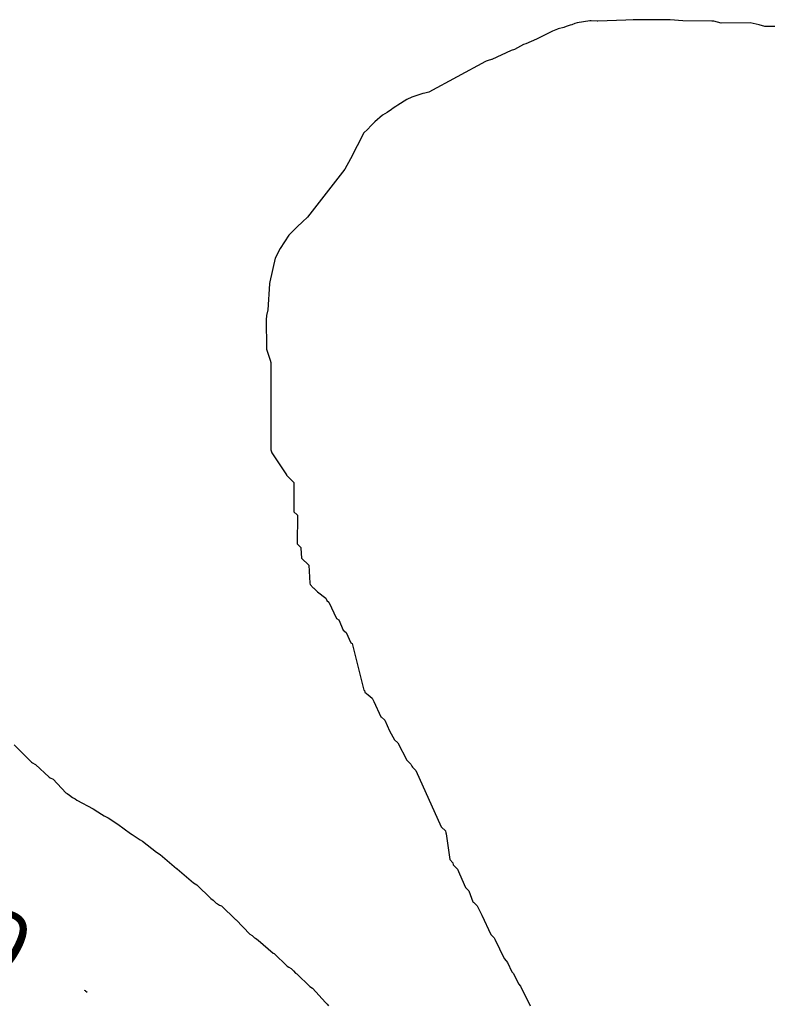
# Model space of a CAD drawing. Extents: x 158343 to 162498, y 431347 to 434500.
# Tile 198 of 248: x 159620 to 159640, y 434103 to 434130. Entities that reach past the tile are written whole.
import ezdxf

# ---------------------------------------------------------------- set-up
doc = ezdxf.new("R2010")
doc.units = 0
doc.header["$LTSCALE"] = 10
doc.header["$MEASUREMENT"] = 0
doc.layers.add('000_arcering', color=8, linetype='CONTINUOUS')
doc.layers.add('def. con-hoogtelijn (index)', color=8, linetype='CONTINUOUS')
doc.styles.add('Style-WORKING', font='WORKING.shx')

# ---------------------------------------------------------------- blocks, each defined once
blk = doc.blocks.new('bestaande hoogtelijnen')
at = {"layer": 'def. con-hoogtelijn (index)'}
for p, q in [((-32.895, 63.39), (-33.045, 63.352)), ((-32.895, 63.39), (-33.045, 63.352)), ((-32.829, 63.422), (-32.895, 63.39)), ((-32.829, 63.422), (-32.895, 63.39)), ((-32.721, 63.456), (-32.829, 63.422)), ((-32.721, 63.456), (-32.829, 63.422)), ((-32.676, 63.468), (-32.721, 63.456)), ((-32.676, 63.468), (-32.721, 63.456)), ((-32.592, 63.498), (-32.676, 63.468)), ((-32.592, 63.498), (-32.676, 63.468)), ((-32.526, 63.519), (-32.592, 63.498)), ((-32.526, 63.519), (-32.592, 63.498)), ((-32.178, 63.57), (-32.526, 63.519)), ((-32.178, 63.57), (-32.526, 63.519)), ((-32.147, 63.574), (-32.178, 63.57)), ((-32.147, 63.574), (-32.178, 63.57)), ((-31.98, 63.569), (-32.147, 63.574)), ((-31.98, 63.569), (-32.147, 63.574)), ((-31.961, 63.568), (-31.98, 63.569)), ((-31.961, 63.568), (-31.98, 63.569)), ((-31.195, 63.596), (-31.961, 63.568)), ((-31.195, 63.596), (-31.961, 63.568)), ((-30.995, 63.598), (-31.195, 63.596)), ((-30.995, 63.598), (-31.195, 63.596)), ((-30.99, 63.598), (-30.995, 63.598)), ((-30.99, 63.598), (-30.995, 63.598)), ((-30.972, 63.599), (-30.99, 63.598)), ((-30.972, 63.599), (-30.99, 63.598)), ((-30.177, 63.598), (-30.972, 63.599)), ((-30.177, 63.598), (-30.972, 63.599)), ((-30.005, 63.606), (-30.177, 63.598)), ((-30.005, 63.606), (-30.177, 63.598)), ((-30, 63.606), (-30.005, 63.606)), ((-30, 63.606), (-30.005, 63.606)), ((-29.979, 63.606), (-30, 63.606)), ((-29.979, 63.606), (-30, 63.606)), ((-29.629, 63.576), (-29.979, 63.606)), ((-29.629, 63.576), (-29.979, 63.606)), ((-28.842, 63.569), (-29.629, 63.576)), ((-28.842, 63.569), (-29.629, 63.576)), ((-28.802, 63.561), (-28.842, 63.569)), ((-28.802, 63.561), (-28.842, 63.569)), ((-28.783, 63.562), (-28.802, 63.561)), ((-28.783, 63.562), (-28.802, 63.561)), ((-28.583, 63.514), (-28.783, 63.562)), ((-28.583, 63.514), (-28.783, 63.562)), ((-27.794, 63.522), (-28.583, 63.514)), ((-27.794, 63.522), (-28.583, 63.514)), ((-27.79, 63.522), (-27.794, 63.522)), ((-27.79, 63.522), (-27.794, 63.522)), ((-27.547, 63.461), (-27.79, 63.522)), ((-27.547, 63.461), (-27.79, 63.522)), ((-27.392, 63.419), (-27.547, 63.461)), ((-27.392, 63.419), (-27.547, 63.461)), ((-25.792, 63.423), (-27.392, 63.419)), ((-25.792, 63.423), (-27.392, 63.419)), ((-33.2, 63.294), (-33.645, 63.072)), ((-33.2, 63.294), (-33.645, 63.072)), ((-33.064, 63.346), (-33.2, 63.294)), ((-33.064, 63.346), (-33.2, 63.294)), ((-33.045, 63.352), (-33.064, 63.346)), ((-33.045, 63.352), (-33.064, 63.346)), ((-33.992, 62.923), (-34.243, 62.793)), ((-33.992, 62.923), (-34.243, 62.793)), ((-33.934, 62.942), (-33.992, 62.923)), ((-33.934, 62.942), (-33.992, 62.923)), ((-33.645, 63.072), (-33.934, 62.942)), ((-33.645, 63.072), (-33.934, 62.942)), ((-34.338, 62.765), (-34.86, 62.514)), ((-34.338, 62.765), (-34.86, 62.514)), ((-34.243, 62.793), (-34.338, 62.765)), ((-34.243, 62.793), (-34.338, 62.765)), ((-35.035, 62.462), (-36.589, 61.616)), ((-35.035, 62.462), (-36.589, 61.616)), ((-35.019, 62.473), (-35.035, 62.462)), ((-35.019, 62.473), (-35.035, 62.462)), ((-34.965, 62.486), (-35.019, 62.473)), ((-34.965, 62.486), (-35.019, 62.473)), ((-34.873, 62.511), (-34.965, 62.486)), ((-34.873, 62.511), (-34.965, 62.486)), ((-34.86, 62.514), (-34.873, 62.511)), ((-34.86, 62.514), (-34.873, 62.511)), ((-36.756, 61.583), (-37.054, 61.481)), ((-36.756, 61.583), (-37.054, 61.481)), ((-36.701, 61.596), (-36.756, 61.583)), ((-36.701, 61.596), (-36.756, 61.583)), ((-36.589, 61.616), (-36.701, 61.596)), ((-36.589, 61.616), (-36.701, 61.596)), ((-37.494, 61.231), (-37.592, 61.163)), ((-37.494, 61.231), (-37.592, 61.163)), ((-37.437, 61.264), (-37.494, 61.231)), ((-37.437, 61.264), (-37.494, 61.231)), ((-37.189, 61.415), (-37.437, 61.264)), ((-37.189, 61.415), (-37.437, 61.264)), ((-37.054, 61.481), (-37.189, 61.415)), ((-37.054, 61.481), (-37.189, 61.415)), ((-37.853, 60.99), (-38.071, 60.808)), ((-37.853, 60.99), (-38.071, 60.808)), ((-37.792, 61.03), (-37.853, 60.99)), ((-37.792, 61.03), (-37.853, 60.99)), ((-37.73, 61.067), (-37.792, 61.03)), ((-37.73, 61.067), (-37.792, 61.03)), ((-37.612, 61.149), (-37.73, 61.067)), ((-37.612, 61.149), (-37.73, 61.067)), ((-37.592, 61.163), (-37.612, 61.149)), ((-37.592, 61.163), (-37.612, 61.149)), ((-38.167, 60.704), (-38.264, 60.6)), ((-38.167, 60.704), (-38.264, 60.6)), ((-38.071, 60.808), (-38.167, 60.704)), ((-38.071, 60.808), (-38.167, 60.704)), ((-38.367, 60.503), (-38.734, 59.794)), ((-38.367, 60.503), (-38.734, 59.794)), ((-38.264, 60.6), (-38.367, 60.503)), ((-38.264, 60.6), (-38.367, 60.503)), ((-38.734, 59.794), (-38.887, 59.514)), ((-38.734, 59.794), (-38.887, 59.514)), ((-38.887, 59.514), (-39.913, 58.194)), ((-38.887, 59.514), (-39.913, 58.194)), ((-40.018, 58.099), (-40.223, 57.904)), ((-40.018, 58.099), (-40.223, 57.904)), ((-39.938, 58.172), (-40.018, 58.099)), ((-39.938, 58.172), (-40.018, 58.099)), ((-39.913, 58.194), (-39.938, 58.172)), ((-39.913, 58.194), (-39.938, 58.172)), ((-40.324, 57.804), (-40.421, 57.701)), ((-40.324, 57.804), (-40.421, 57.701)), ((-40.223, 57.904), (-40.324, 57.804)), ((-40.223, 57.904), (-40.324, 57.804)), ((-40.421, 57.701), (-40.66, 57.341)), ((-40.421, 57.701), (-40.66, 57.341)), ((-40.66, 57.341), (-40.795, 57.075)), ((-40.66, 57.341), (-40.795, 57.075)), ((-40.795, 57.075), (-40.941, 56.421)), ((-40.795, 57.075), (-40.941, 56.421)), ((-40.951, 56.375), (-40.952, 56.372)), ((-40.951, 56.375), (-40.952, 56.372)), ((-40.941, 56.421), (-40.951, 56.378)), ((-40.941, 56.421), (-40.951, 56.378)), ((-40.951, 56.378), (-40.951, 56.375)), ((-40.951, 56.378), (-40.951, 56.375)), ((-40.952, 56.372), (-40.996, 55.656)), ((-40.952, 56.372), (-40.996, 55.656)), ((-40.996, 55.656), (-41.033, 55.501)), ((-40.996, 55.656), (-41.033, 55.501)), ((-41.035, 55.462), (-41.046, 55.42)), ((-41.035, 55.462), (-41.046, 55.42)), ((-41.046, 55.42), (-41.046, 55.419)), ((-41.046, 55.42), (-41.046, 55.419)), ((-41.046, 55.419), (-41.033, 54.579)), ((-41.046, 55.419), (-41.033, 54.579)), ((-41.033, 55.501), (-41.035, 55.462)), ((-41.033, 55.501), (-41.035, 55.462)), ((-41.033, 54.579), (-40.932, 54.28)), ((-41.033, 54.579), (-40.932, 54.28)), ((-40.932, 54.28), (-40.911, 54.219)), ((-40.932, 54.28), (-40.911, 54.219)), ((-40.911, 54.219), (-40.915, 51.824)), ((-40.911, 54.219), (-40.915, 51.824)), ((-40.915, 51.824), (-40.884, 51.738)), ((-40.915, 51.824), (-40.884, 51.738)), ((-40.884, 51.738), (-40.483, 51.139)), ((-40.884, 51.738), (-40.483, 51.139)), ((-40.483, 51.139), (-40.483, 51.128)), ((-40.483, 51.139), (-40.483, 51.128)), ((-40.483, 51.128), (-40.283, 50.927)), ((-40.483, 51.128), (-40.283, 50.927)), ((-40.283, 50.927), (-40.282, 50.137)), ((-40.283, 50.927), (-40.282, 50.137)), ((-40.282, 50.137), (-40.283, 50.128)), ((-40.282, 50.137), (-40.283, 50.128)), ((-40.283, 50.128), (-40.197, 50.042)), ((-40.283, 50.128), (-40.197, 50.042)), ((-40.197, 50.042), (-40.183, 50.028)), ((-40.197, 50.042), (-40.183, 50.028)), ((-40.183, 50.028), (-40.196, 49.25)), ((-40.183, 50.028), (-40.196, 49.25)), ((-40.196, 49.25), (-40.096, 49.15)), ((-40.196, 49.25), (-40.096, 49.15)), ((-40.096, 49.15), (-40.096, 49.132)), ((-40.096, 49.15), (-40.096, 49.132)), ((-40.096, 49.132), (-40.078, 48.858)), ((-40.096, 49.132), (-40.078, 48.858)), ((-40.078, 48.858), (-39.878, 48.658)), ((-40.078, 48.858), (-39.878, 48.658)), ((-39.878, 48.658), (-39.843, 48.167)), ((-39.878, 48.658), (-39.843, 48.167)), ((-39.843, 48.167), (-39.84, 48.132)), ((-39.843, 48.167), (-39.84, 48.132)), ((-39.84, 48.132), (-39.754, 48.046)), ((-39.84, 48.132), (-39.754, 48.046)), ((-39.754, 48.046), (-39.739, 48.033)), ((-39.754, 48.046), (-39.739, 48.033)), ((-39.739, 48.033), (-39.636, 47.936)), ((-39.739, 48.033), (-39.636, 47.936)), ((-39.636, 47.936), (-39.412, 47.76)), ((-39.636, 47.936), (-39.412, 47.76)), ((-39.412, 47.76), (-39.382, 47.691)), ((-39.412, 47.76), (-39.382, 47.691)), ((-39.382, 47.691), (-39.323, 47.653)), ((-39.382, 47.691), (-39.323, 47.653)), ((-39.323, 47.653), (-39.113, 47.201)), ((-39.323, 47.653), (-39.113, 47.201)), ((-39.113, 47.201), (-39.05, 47.161)), ((-39.113, 47.201), (-39.05, 47.161)), ((-39.05, 47.161), (-38.937, 46.881)), ((-39.05, 47.161), (-38.937, 46.881)), ((-38.937, 46.881), (-38.853, 46.819)), ((-38.937, 46.881), (-38.853, 46.819)), ((-38.853, 46.819), (-38.724, 46.539)), ((-38.853, 46.819), (-38.724, 46.539)), ((-38.724, 46.539), (-38.692, 46.519)), ((-38.724, 46.539), (-38.692, 46.519)), ((-38.692, 46.519), (-38.369, 45.241)), ((-38.692, 46.519), (-38.369, 45.241)), ((-38.369, 45.241), (-38.348, 45.226)), ((-38.369, 45.241), (-38.348, 45.226)), ((-38.348, 45.226), (-38.341, 45.183)), ((-38.348, 45.226), (-38.341, 45.183)), ((-38.341, 45.183), (-38.248, 45.111)), ((-38.341, 45.183), (-38.248, 45.111)), ((-38.248, 45.111), (-38.141, 45.02)), ((-38.248, 45.111), (-38.141, 45.02)), ((-38.141, 45.02), (-38.097, 44.925)), ((-38.141, 45.02), (-38.097, 44.925)), ((-38.097, 44.925), (-37.899, 44.512)), ((-38.097, 44.925), (-37.899, 44.512)), ((-37.899, 44.512), (-37.899, 44.512)), ((-37.899, 44.512), (-37.898, 44.511)), ((-37.899, 44.512), (-37.899, 44.512)), ((-37.899, 44.512), (-37.898, 44.511)), ((-37.898, 44.511), (-37.792, 44.419)), ((-37.898, 44.511), (-37.792, 44.419)), ((-37.792, 44.419), (-37.665, 44.126)), ((-37.792, 44.419), (-37.665, 44.126)), ((-37.665, 44.126), (-37.529, 43.881)), ((-37.665, 44.126), (-37.529, 43.881)), ((-47.939, 43.738), (-47.58, 43.379)), ((-47.939, 43.738), (-47.58, 43.379)), ((-47.939, 43.738), (-47.58, 43.379)), ((-37.529, 43.881), (-37.437, 43.793)), ((-37.529, 43.881), (-37.437, 43.793)), ((-37.437, 43.793), (-37.192, 43.317)), ((-37.437, 43.793), (-37.192, 43.317)), ((-47.58, 43.379), (-47.468, 43.264)), ((-47.58, 43.379), (-47.468, 43.264)), ((-47.58, 43.379), (-47.468, 43.264)), ((-47.468, 43.264), (-47.443, 43.249)), ((-47.468, 43.264), (-47.443, 43.249)), ((-47.468, 43.264), (-47.443, 43.249)), ((-47.443, 43.249), (-47.379, 43.212)), ((-47.443, 43.249), (-47.379, 43.212)), ((-47.443, 43.249), (-47.379, 43.212)), ((-47.379, 43.212), (-47.362, 43.203)), ((-47.379, 43.212), (-47.362, 43.203)), ((-47.379, 43.212), (-47.362, 43.203)), ((-47.362, 43.203), (-46.986, 42.858)), ((-47.362, 43.203), (-46.986, 42.858)), ((-47.362, 43.203), (-46.986, 42.858)), ((-37.192, 43.317), (-37.182, 43.307)), ((-37.192, 43.317), (-37.182, 43.307)), ((-37.182, 43.307), (-37.173, 43.298)), ((-37.182, 43.307), (-37.173, 43.298)), ((-37.173, 43.298), (-37.081, 43.209)), ((-37.173, 43.298), (-37.081, 43.209)), ((-37.081, 43.209), (-37.053, 43.157)), ((-37.081, 43.209), (-37.053, 43.157)), ((-37.053, 43.157), (-37.037, 43.13)), ((-37.053, 43.157), (-37.037, 43.13)), ((-37.037, 43.13), (-36.949, 43.035)), ((-37.037, 43.13), (-36.949, 43.035)), ((-36.949, 43.035), (-36.248, 41.491)), ((-36.949, 43.035), (-36.248, 41.491)), ((-46.986, 42.858), (-46.955, 42.84)), ((-46.986, 42.858), (-46.955, 42.84)), ((-46.986, 42.858), (-46.955, 42.84)), ((-46.955, 42.84), (-46.873, 42.804)), ((-46.955, 42.84), (-46.873, 42.804)), ((-46.955, 42.84), (-46.873, 42.804)), ((-46.873, 42.804), (-46.528, 42.429)), ((-46.873, 42.804), (-46.528, 42.429)), ((-46.873, 42.804), (-46.528, 42.429)), ((-46.528, 42.429), (-46.492, 42.411)), ((-46.528, 42.429), (-46.492, 42.411)), ((-46.528, 42.429), (-46.492, 42.411)), ((-46.492, 42.411), (-46.429, 42.36)), ((-46.492, 42.411), (-46.429, 42.36)), ((-46.492, 42.411), (-46.429, 42.36)), ((-46.429, 42.36), (-46.35, 42.297)), ((-46.429, 42.36), (-46.35, 42.297)), ((-46.429, 42.36), (-46.35, 42.297)), ((-46.35, 42.297), (-46.277, 42.259)), ((-46.35, 42.297), (-46.277, 42.259)), ((-46.35, 42.297), (-46.277, 42.259)), ((-46.277, 42.259), (-46.227, 42.228)), ((-46.277, 42.259), (-46.227, 42.228)), ((-46.277, 42.259), (-46.227, 42.228)), ((-46.227, 42.228), (-45.78, 41.983)), ((-46.227, 42.228), (-45.78, 41.983)), ((-46.227, 42.228), (-45.78, 41.983)), ((-45.78, 41.983), (-45.737, 41.958)), ((-45.78, 41.983), (-45.737, 41.958)), ((-45.78, 41.983), (-45.737, 41.958)), ((-45.737, 41.958), (-45.725, 41.952)), ((-45.737, 41.958), (-45.725, 41.952)), ((-45.737, 41.958), (-45.725, 41.952)), ((-45.725, 41.952), (-45.48, 41.795)), ((-45.725, 41.952), (-45.48, 41.795)), ((-45.725, 41.952), (-45.48, 41.795)), ((-45.48, 41.795), (-45.46, 41.783)), ((-45.48, 41.795), (-45.46, 41.783)), ((-45.48, 41.795), (-45.46, 41.783)), ((-45.46, 41.783), (-45.37, 41.739)), ((-45.46, 41.783), (-45.37, 41.739)), ((-45.46, 41.783), (-45.37, 41.739)), ((-45.37, 41.739), (-45.109, 41.568)), ((-45.37, 41.739), (-45.109, 41.568)), ((-45.37, 41.739), (-45.109, 41.568)), ((-45.109, 41.568), (-44.757, 41.308)), ((-45.109, 41.568), (-44.757, 41.308)), ((-45.109, 41.568), (-44.757, 41.308)), ((-44.757, 41.308), (-44.712, 41.283)), ((-44.757, 41.308), (-44.712, 41.283)), ((-44.757, 41.308), (-44.712, 41.283)), ((-44.712, 41.283), (-44.578, 41.197)), ((-44.712, 41.283), (-44.578, 41.197)), ((-44.712, 41.283), (-44.578, 41.197)), ((-36.248, 41.491), (-36.24, 41.483)), ((-36.248, 41.491), (-36.24, 41.483)), ((-36.24, 41.483), (-36.134, 41.389)), ((-36.24, 41.483), (-36.134, 41.389)), ((-36.134, 41.389), (-36.122, 41.333)), ((-36.134, 41.389), (-36.122, 41.333)), ((-36.122, 41.333), (-36.113, 41.298)), ((-36.122, 41.333), (-36.113, 41.298)), ((-36.113, 41.298), (-36.015, 40.596)), ((-36.113, 41.298), (-36.015, 40.596)), ((-44.578, 41.197), (-44.492, 41.134)), ((-44.578, 41.197), (-44.492, 41.134)), ((-44.578, 41.197), (-44.492, 41.134)), ((-44.492, 41.134), (-44.43, 41.099)), ((-44.492, 41.134), (-44.43, 41.099)), ((-44.492, 41.134), (-44.43, 41.099)), ((-44.43, 41.099), (-44.043, 40.801)), ((-44.43, 41.099), (-44.043, 40.801)), ((-44.43, 41.099), (-44.043, 40.801)), ((-44.043, 40.801), (-43.944, 40.739)), ((-44.043, 40.801), (-43.944, 40.739)), ((-44.043, 40.801), (-43.944, 40.739)), ((-43.944, 40.739), (-43.497, 40.357)), ((-43.944, 40.739), (-43.497, 40.357)), ((-43.944, 40.739), (-43.497, 40.357)), ((-36.015, 40.596), (-35.929, 40.512)), ((-36.015, 40.596), (-35.929, 40.512)), ((-35.929, 40.512), (-35.919, 40.449)), ((-35.929, 40.512), (-35.919, 40.449)), ((-43.497, 40.357), (-43.494, 40.355)), ((-43.497, 40.357), (-43.494, 40.355)), ((-43.497, 40.357), (-43.494, 40.355)), ((-43.494, 40.355), (-43.491, 40.353)), ((-43.494, 40.355), (-43.491, 40.353)), ((-43.494, 40.355), (-43.491, 40.353)), ((-43.491, 40.353), (-43.488, 40.35)), ((-43.491, 40.353), (-43.488, 40.35)), ((-43.491, 40.353), (-43.488, 40.35)), ((-43.488, 40.35), (-43.486, 40.349)), ((-43.488, 40.35), (-43.486, 40.349)), ((-43.488, 40.35), (-43.486, 40.349)), ((-43.486, 40.349), (-43.478, 40.344)), ((-43.486, 40.349), (-43.478, 40.344)), ((-43.486, 40.349), (-43.478, 40.344)), ((-43.478, 40.344), (-43.034, 39.96)), ((-43.478, 40.344), (-43.034, 39.96)), ((-43.478, 40.344), (-43.034, 39.96)), ((-35.919, 40.449), (-35.903, 40.434)), ((-35.919, 40.449), (-35.903, 40.434)), ((-35.903, 40.434), (-35.89, 40.419)), ((-35.903, 40.434), (-35.89, 40.419)), ((-35.89, 40.419), (-35.803, 40.334)), ((-35.89, 40.419), (-35.803, 40.334)), ((-35.803, 40.334), (-35.75, 40.208)), ((-35.803, 40.334), (-35.75, 40.208)), ((-35.75, 40.208), (-35.582, 39.829)), ((-35.75, 40.208), (-35.582, 39.829)), ((-43.034, 39.96), (-42.942, 39.901)), ((-43.034, 39.96), (-42.942, 39.901)), ((-43.034, 39.96), (-42.942, 39.901)), ((-42.942, 39.901), (-42.558, 39.534)), ((-42.942, 39.901), (-42.558, 39.534)), ((-42.942, 39.901), (-42.558, 39.534)), ((-35.582, 39.829), (-35.497, 39.737)), ((-35.582, 39.829), (-35.497, 39.737)), ((-35.497, 39.737), (-35.382, 39.442)), ((-35.497, 39.737), (-35.382, 39.442)), ((-42.558, 39.534), (-42.492, 39.488)), ((-42.558, 39.534), (-42.492, 39.488)), ((-42.558, 39.534), (-42.492, 39.488)), ((-42.492, 39.488), (-42.414, 39.406)), ((-42.492, 39.488), (-42.414, 39.406)), ((-42.492, 39.488), (-42.414, 39.406)), ((-42.414, 39.406), (-42.379, 39.386)), ((-42.414, 39.406), (-42.379, 39.386)), ((-42.414, 39.406), (-42.379, 39.386)), ((-42.379, 39.386), (-42.318, 39.352)), ((-42.379, 39.386), (-42.318, 39.352)), ((-42.379, 39.386), (-42.318, 39.352)), ((-35.382, 39.442), (-35.371, 39.43)), ((-35.382, 39.442), (-35.371, 39.43)), ((-35.371, 39.43), (-35.36, 39.419)), ((-35.371, 39.43), (-35.36, 39.419)), ((-35.36, 39.419), (-35.268, 39.333)), ((-35.36, 39.419), (-35.268, 39.333)), ((-42.318, 39.352), (-42.268, 39.331)), ((-42.318, 39.352), (-42.268, 39.331)), ((-42.318, 39.352), (-42.268, 39.331)), ((-42.268, 39.331), (-41.884, 38.96)), ((-42.268, 39.331), (-41.884, 38.96)), ((-42.268, 39.331), (-41.884, 38.96)), ((-35.268, 39.333), (-35.136, 39.074)), ((-35.268, 39.333), (-35.136, 39.074)), ((-41.884, 38.96), (-41.862, 38.95)), ((-41.884, 38.96), (-41.862, 38.95)), ((-41.884, 38.96), (-41.862, 38.95)), ((-41.862, 38.95), (-41.492, 38.555)), ((-41.862, 38.95), (-41.492, 38.555)), ((-41.862, 38.95), (-41.492, 38.555)), ((-35.136, 39.074), (-34.889, 38.545)), ((-35.136, 39.074), (-34.889, 38.545)), ((-41.492, 38.555), (-41.424, 38.518)), ((-41.492, 38.555), (-41.424, 38.518)), ((-41.492, 38.555), (-41.424, 38.518)), ((-41.424, 38.518), (-41.39, 38.484)), ((-41.424, 38.518), (-41.39, 38.484)), ((-41.424, 38.518), (-41.39, 38.484)), ((-41.39, 38.484), (-41.359, 38.45)), ((-41.39, 38.484), (-41.359, 38.45)), ((-41.39, 38.484), (-41.359, 38.45)), ((-41.359, 38.45), (-41.339, 38.44)), ((-41.359, 38.45), (-41.339, 38.44)), ((-41.359, 38.45), (-41.339, 38.44)), ((-41.339, 38.44), (-41.261, 38.394)), ((-41.339, 38.44), (-41.261, 38.394)), ((-41.339, 38.44), (-41.261, 38.394)), ((-41.261, 38.394), (-40.85, 38.036)), ((-41.261, 38.394), (-40.85, 38.036)), ((-41.261, 38.394), (-40.85, 38.036)), ((-34.889, 38.545), (-34.804, 38.456)), ((-34.889, 38.545), (-34.804, 38.456)), ((-34.804, 38.456), (-34.792, 38.432)), ((-34.804, 38.456), (-34.792, 38.432)), ((-34.792, 38.432), (-34.78, 38.419)), ((-34.792, 38.432), (-34.78, 38.419)), ((-34.78, 38.419), (-34.524, 37.886)), ((-34.78, 38.419), (-34.524, 37.886)), ((-40.85, 38.036), (-40.823, 38.021)), ((-40.85, 38.036), (-40.823, 38.021)), ((-40.85, 38.036), (-40.823, 38.021)), ((-40.823, 38.021), (-40.466, 37.673)), ((-40.823, 38.021), (-40.466, 37.673)), ((-40.823, 38.021), (-40.466, 37.673)), ((-34.524, 37.886), (-34.514, 37.874)), ((-34.524, 37.886), (-34.514, 37.874)), ((-34.514, 37.874), (-34.431, 37.78)), ((-34.514, 37.874), (-34.431, 37.78)), ((-34.431, 37.78), (-34.314, 37.524)), ((-34.431, 37.78), (-34.314, 37.524)), ((-40.466, 37.673), (-40.423, 37.646)), ((-40.466, 37.673), (-40.423, 37.646)), ((-40.466, 37.673), (-40.423, 37.646)), ((-40.423, 37.646), (-40.358, 37.614)), ((-40.423, 37.646), (-40.358, 37.614)), ((-40.423, 37.646), (-40.358, 37.614)), ((-40.358, 37.614), (-40.294, 37.55)), ((-40.358, 37.614), (-40.294, 37.55)), ((-40.358, 37.614), (-40.294, 37.55)), ((-40.294, 37.55), (-40.237, 37.486)), ((-40.294, 37.55), (-40.237, 37.486)), ((-40.294, 37.55), (-40.237, 37.486)), ((-34.314, 37.524), (-34.274, 37.473)), ((-34.314, 37.524), (-34.274, 37.473)), ((-40.237, 37.486), (-40.205, 37.467)), ((-40.237, 37.486), (-40.205, 37.467)), ((-40.237, 37.486), (-40.205, 37.467)), ((-40.205, 37.467), (-39.843, 37.116)), ((-40.205, 37.467), (-39.843, 37.116)), ((-40.205, 37.467), (-39.843, 37.116)), ((-34.274, 37.473), (-34.13, 37.19)), ((-34.274, 37.473), (-34.13, 37.19)), ((-46.022, 37.019), (-46.003, 37.008)), ((-46.022, 37.019), (-46.003, 37.008)), ((-46.003, 37.008), (-45.992, 37.001)), ((-46.003, 37.008), (-45.992, 37.001)), ((-45.992, 37.001), (-45.942, 36.969)), ((-45.992, 37.001), (-45.942, 36.969)), ((-39.843, 37.116), (-39.773, 37.071)), ((-39.843, 37.116), (-39.773, 37.071)), ((-39.843, 37.116), (-39.773, 37.071)), ((-39.773, 37.071), (-39.422, 36.686)), ((-39.773, 37.071), (-39.422, 36.686)), ((-39.773, 37.071), (-39.422, 36.686)), ((-34.13, 37.19), (-34.081, 37.129)), ((-34.13, 37.19), (-34.081, 37.129)), ((-34.081, 37.129), (-33.817, 36.594)), ((-34.081, 37.129), (-33.817, 36.594)), ((-39.422, 36.686), (-39.375, 36.636)), ((-39.422, 36.686), (-39.375, 36.636)), ((-39.422, 36.686), (-39.375, 36.636)), ((-39.375, 36.636), (-39.332, 36.588)), ((-39.375, 36.636), (-39.332, 36.588)), ((-39.375, 36.636), (-39.332, 36.588))]:
    blk.add_line(p, q, dxfattribs=at)
at = {"layer": 'def. con-hoogtelijn (index)', "style": 'Style-WORKING'}
blk.add_text('16.500', height=1.8, rotation=330.11, dxfattribs=at).set_placement((-54.569, 40.872))
blk.add_text('16.500', height=1.8, rotation=330.11, dxfattribs=at).set_placement((-54.569, 40.872))

msp = doc.modelspace()

# ---------------------------------------------------------------- block references
at = {"layer": '000_arcering'}
msp.add_blockref('bestaande hoogtelijnen', (159667.804, 434066.432), dxfattribs=at)

doc.saveas('drawing.dxf')
